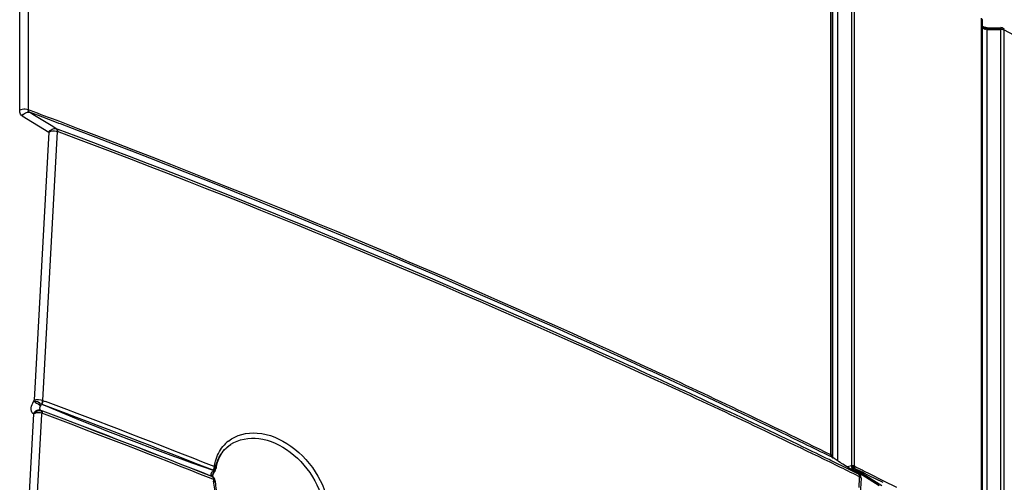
# Model space of a CAD drawing. Header units: millimetres. Extents: x 0 to 594, y 0 to 420.
# Tile 42 of 61: x 532.58 to 547.15, y 118.52 to 125.36. Entities that reach past the tile are written whole.
import ezdxf

# ---------------------------------------------------------------- set-up
doc = ezdxf.new("R2010")
doc.units = ezdxf.units.MM
doc.header["$LTSCALE"] = 32.67
doc.layers.get('0').update_dxf_attribs({"linetype": 'CONTINUOUS'})

msp = doc.modelspace()

# ---------------------------------------------------------------- linework, layer by layer
at = {"color": 9, "linetype": 'CONTINUOUS'}
for p, q in [((532.5762, 124.0223), (532.5762, 131.5711)), ((532.7013, 131.6108), (532.7013, 124.03)), ((544.5806, 118.923), (544.5806, 126.5039)), ((544.6017, 118.8981), (544.6017, 126.4789)), ((544.6093, 118.8832), (544.6093, 126.3759)), ((544.6756, 126.3406), (544.6759, 118.8368)), ((544.8824, 126.3431), (544.8824, 118.7623)), ((544.9237, 126.3348), (544.9237, 118.754)), ((546.8013, 125.3852), (546.8013, 117.8043)), ((546.8212, 125.3626), (546.8213, 125.3603)), ((546.8213, 117.7795), (546.8213, 125.3603)), ((546.8881, 125.2192), (547.0945, 125.2203)), ((546.8881, 125.2192), (546.8881, 117.7233)), ((546.8893, 125.2463), (546.8898, 125.2281)), ((547.0945, 117.6394), (547.0945, 125.2203)), ((547.0958, 125.2476), (547.0963, 125.2293)), ((547.1163, 125.2409), (547.1238, 125.2388)), ((547.1363, 125.2113), (547.1363, 117.6305)), ((532.7326, 124.0182), (532.7013, 124.03)), ((532.6121, 123.9417), (533.008, 123.7007)), ((533.008, 123.7007), (532.7918, 119.7325)), ((532.9202, 119.6657), (532.9039, 119.6718)), ((532.9039, 119.6718), (532.9222, 119.6641)), ((532.9166, 119.7281), (532.9404, 119.7191)), ((532.9505, 119.6543), (532.9202, 119.6657)), ((532.9222, 119.6641), (532.9528, 119.6512)), ((532.9404, 119.7191), (532.9603, 119.7117)), ((532.7807, 119.5279), (532.6503, 117.1348)), ((532.8878, 119.5804), (532.9182, 119.569)), ((532.9183, 119.5688), (532.8878, 119.5804)), ((535.6991, 119.0785), (535.6996, 119.0789)), ((544.6024, 118.8832), (544.6017, 118.8981)), ((544.6837, 118.7559), (544.5666, 118.813)), ((544.8824, 118.7623), (544.8231, 118.7439)), ((544.9463, 118.7428), (544.9237, 118.754)), ((545.0225, 118.705), (544.9463, 118.7428)), ((535.4313, 118.6039), (535.4313, 118.6037)), ((535.4511, 118.6726), (535.4506, 118.6575)), ((535.4613, 118.6891), (535.4641, 118.6785)), ((535.478, 118.7138), (535.478, 118.714)), ((544.9016, 118.7182), (545.2951, 118.4697)), ((544.9396, 118.7178), (545.3324, 118.4697)), ((545.0112, 118.6823), (544.9396, 118.7178)), ((545.0047, 118.5988), (544.9843, 118.6089)), ((545.0038, 118.5806), (545.0047, 118.5988)), ((545.0289, 118.6736), (545.0112, 118.6823)), ((545.0402, 118.6962), (545.0225, 118.705)), ((545.0448, 118.6657), (545.0289, 118.6736)), ((545.0562, 118.6883), (545.0402, 118.6962)), ((545.0643, 118.656), (545.0448, 118.6657)), ((545.0756, 118.6786), (545.0562, 118.6883)), ((545.1374, 118.6197), (545.0643, 118.656)), ((545.1487, 118.6423), (545.0756, 118.6786)), ((545.3537, 118.5119), (545.1374, 118.6197)), ((545.365, 118.5345), (545.1487, 118.6423)), ((535.4208, 118.5672), (535.4087, 118.572)), ((535.4427, 118.5585), (535.4208, 118.5672)), ((535.4688, 118.5345), (535.4688, 118.5347)), ((544.9962, 118.4393), (545.0038, 118.5806)), ((545.0259, 118.5755), (545.026, 118.5795)), ((545.5535, 118.44), (545.365, 118.5345))]:
    msp.add_line(p, q, dxfattribs=at)
at = {"color": 6, "linetype": 'CONTINUOUS'}
for p, q in [((546.8893, 125.2446), (547.0958, 125.2456)), ((547.0279, 125.2347), (546.8903, 125.234)), ((547.0968, 125.2351), (547.0279, 125.2347)), ((547.1238, 125.2388), (547.1454, 125.2276)), ((532.745, 123.9837), (532.7222, 123.9923)), ((532.8526, 123.9434), (532.745, 123.9837)), ((533.0735, 123.8601), (532.8526, 123.9434)), ((533.1575, 123.8284), (533.0735, 123.8601)), ((532.9169, 119.728), (533.1338, 123.7102)), ((533.1454, 123.74), (533.1226, 123.7486)), ((533.1805, 123.8197), (533.1575, 123.8284)), ((532.7679, 117.1272), (532.9056, 119.5227)), ((532.9056, 119.5227), (532.9065, 119.5374)), ((544.5966, 118.8869), (544.5724, 118.8987)), ((544.6207, 118.8717), (544.5966, 118.8869)), ((544.5788, 118.8397), (544.5523, 118.8526)), ((544.6099, 118.8246), (544.5788, 118.8397)), ((544.6661, 118.7971), (544.6099, 118.8246)), ((544.6277, 118.8672), (544.6207, 118.8717)), ((544.6701, 118.8405), (544.6277, 118.8672)), ((544.696, 118.7826), (544.6661, 118.7971)), ((544.6818, 118.8331), (544.6701, 118.8405)), ((544.694, 118.8254), (544.6818, 118.8331)), ((544.7151, 118.8121), (544.694, 118.8254)), ((544.7329, 118.7646), (544.696, 118.7826)), ((544.7246, 118.8061), (544.7151, 118.8121)), ((544.7384, 118.7973), (544.7246, 118.8061)), ((544.8888, 118.6883), (544.7329, 118.7646)), ((544.7576, 118.7853), (544.7384, 118.7973)), ((544.8641, 118.718), (544.7576, 118.7853)), ((535.428, 118.5992), (535.4319, 118.5956)), ((535.4506, 118.6575), (535.4636, 118.6778)), ((544.8828, 118.7062), (544.8641, 118.718)), ((544.9016, 118.7182), (544.8732, 118.7123)), ((544.8908, 118.7011), (544.8828, 118.7062)), ((544.9894, 118.6389), (544.8888, 118.6883)), ((544.9137, 118.6867), (544.8908, 118.7011)), ((544.9121, 118.7237), (544.896, 118.7228)), ((544.9894, 118.6389), (544.9137, 118.6867)), ((545.0258, 118.5755), (544.8132, 114.6004))]:
    msp.add_line(p, q, dxfattribs=at)
at = {"color": 7, "linetype": 'CONTINUOUS', "true_color": 0x606060}
for p, q in [((532.7773, 119.5301), (532.7807, 119.5279)), ((532.8878, 119.5804), (532.8955, 119.5755)), ((544.5803, 118.9162), (544.5806, 118.923)), ((544.5966, 118.8869), (544.5922, 118.8899))]:
    msp.add_line(p, q, dxfattribs=at)
at = {"color": 7, "linetype": 'CONTINUOUS'}
for p, q in [((544.5961, 118.8879), (544.5922, 118.8899)), ((544.6002, 118.8849), (544.5967, 118.8875)), ((535.428, 118.5992), (535.4208, 118.6028)), ((535.4332, 118.5958), (535.4367, 118.5937)), ((544.9956, 118.6335), (545.0007, 118.6309)), ((545.0012, 118.6305), (545.0055, 118.627))]:
    msp.add_line(p, q, dxfattribs=at)
at = {"color": 7, "linetype": 'CONTINUOUS', "true_color": 0x606060}
for points in [[(533.118, 123.7501), (533.1188, 123.7495), (533.1196, 123.7489), (533.1204, 123.7482), (533.1211, 123.7475), (533.1219, 123.7467), (533.1226, 123.7459), (533.1233, 123.7451), (533.124, 123.7442), (533.1247, 123.7433), (533.1253, 123.7423), (533.126, 123.7413), (533.1266, 123.7403), (533.1271, 123.7392), (533.1277, 123.7381), (533.1282, 123.7369), (533.1287, 123.7357), (533.1292, 123.7344), (533.1297, 123.7332), (533.1301, 123.7319), (533.1305, 123.7305), (533.1309, 123.7291), (533.1313, 123.7277), (533.1316, 123.7263), (533.1319, 123.7248), (533.1322, 123.7233), (533.1325, 123.7218), (533.1327, 123.7202), (533.1329, 123.7186), (533.1331, 123.717), (533.1332, 123.7154), (533.1334, 123.7137), (533.1335, 123.712), (533.1335, 123.7103)], [(532.9166, 119.7282), (532.9163, 119.7266), (532.9161, 119.725), (532.9158, 119.7234), (532.9155, 119.7217), (532.9151, 119.7201), (532.9148, 119.7184), (532.9144, 119.7167), (532.914, 119.7151), (532.9136, 119.7133), (532.9131, 119.7116), (532.9126, 119.7099), (532.9121, 119.7082), (532.9116, 119.7064), (532.911, 119.7047), (532.9105, 119.7029), (532.9099, 119.7011), (532.9093, 119.6994), (532.9086, 119.6976), (532.908, 119.6958), (532.9073, 119.6941), (532.9066, 119.6923), (532.9059, 119.6905), (532.9052, 119.6887), (532.9044, 119.687), (532.9036, 119.6852), (532.9028, 119.6834), (532.902, 119.6817), (532.9012, 119.6799), (532.9004, 119.6782), (532.8995, 119.6765), (532.8986, 119.6747)], [(532.7884, 119.5458), (532.7877, 119.5449), (532.7869, 119.544), (532.7862, 119.543), (532.7854, 119.5421), (532.7847, 119.5411), (532.784, 119.5402), (532.7833, 119.5392), (532.7826, 119.5382), (532.7819, 119.5372), (532.7812, 119.5362), (532.7805, 119.5352), (532.7799, 119.5342), (532.7792, 119.5332), (532.7786, 119.5322), (532.7779, 119.5311), (532.7773, 119.5301)], [(532.8087, 119.565), (532.8076, 119.5641), (532.8064, 119.5633), (532.8053, 119.5624), (532.8041, 119.5614), (532.803, 119.5605), (532.8019, 119.5595), (532.8008, 119.5586), (532.7997, 119.5576), (532.7986, 119.5566), (532.7976, 119.5556), (532.7965, 119.5546), (532.7954, 119.5535), (532.7944, 119.5525), (532.7934, 119.5514), (532.7924, 119.5503), (532.7914, 119.5492), (532.7904, 119.5481), (532.7894, 119.547), (532.7884, 119.5458)], [(532.8477, 119.5827), (532.8461, 119.5824), (532.8445, 119.582), (532.8429, 119.5816), (532.8413, 119.5812), (532.8397, 119.5807), (532.838, 119.5802), (532.8364, 119.5797), (532.8348, 119.5791), (532.8332, 119.5785), (532.8316, 119.5779), (532.8301, 119.5772), (532.8285, 119.5765), (532.8269, 119.5758), (532.8253, 119.5751), (532.8238, 119.5743), (532.8222, 119.5735), (532.8207, 119.5727), (532.8192, 119.5718), (532.8176, 119.5709), (532.8161, 119.57), (532.8146, 119.5691), (532.8131, 119.5681), (532.8117, 119.5671), (532.8102, 119.5661), (532.8087, 119.565)], [(532.8878, 119.5804), (532.8864, 119.5809), (532.8848, 119.5813), (532.8833, 119.5818), (532.8818, 119.5822), (532.8803, 119.5826), (532.8787, 119.5829), (532.8771, 119.5832), (532.8756, 119.5835), (532.874, 119.5837), (532.8724, 119.5839), (532.8708, 119.5841), (532.8692, 119.5842), (532.8676, 119.5843), (532.8659, 119.5843), (532.8643, 119.5844), (532.8627, 119.5844), (532.861, 119.5843), (532.8594, 119.5842), (532.8577, 119.5841), (532.8561, 119.584), (532.8544, 119.5838), (532.8527, 119.5836), (532.8511, 119.5833), (532.8494, 119.583), (532.8477, 119.5827)], [(532.891, 119.5769), (532.8917, 119.5765), (532.8923, 119.576), (532.8929, 119.5754), (532.8936, 119.5749), (532.8942, 119.5743), (532.8948, 119.5737), (532.8953, 119.573), (532.8959, 119.5723), (532.8965, 119.5716), (532.897, 119.5709), (532.8975, 119.5702), (532.898, 119.5694), (532.8985, 119.5686), (532.899, 119.5677), (532.8995, 119.5669), (532.9, 119.566), (532.9004, 119.5651), (532.9008, 119.5641), (532.9012, 119.5632), (532.9016, 119.5622), (532.902, 119.5612), (532.9024, 119.5602), (532.9027, 119.5591), (532.9031, 119.558), (532.9034, 119.5569), (532.9037, 119.5558), (532.904, 119.5547)], [(532.904, 119.5547), (532.9042, 119.5538), (532.9043, 119.553), (532.9045, 119.5522), (532.9047, 119.5513), (532.9048, 119.5505), (532.905, 119.5496), (532.9051, 119.5487), (532.9053, 119.5478), (532.9054, 119.5469), (532.9055, 119.546), (532.9056, 119.5451), (532.9057, 119.5442), (532.9058, 119.5432), (532.9059, 119.5423), (532.906, 119.5413), (532.906, 119.5404), (532.9061, 119.5394), (532.9061, 119.5384), (532.9062, 119.5375)], [(544.5803, 118.9162), (544.581, 118.9158), (544.5817, 118.9154), (544.5823, 118.915), (544.583, 118.9146), (544.5836, 118.9141), (544.5842, 118.9137), (544.5848, 118.9133), (544.5854, 118.9128), (544.586, 118.9124), (544.5866, 118.9119), (544.5872, 118.9115), (544.5877, 118.911), (544.5883, 118.9105), (544.5889, 118.91), (544.5894, 118.9096), (544.5899, 118.9091), (544.5904, 118.9086), (544.5909, 118.9081), (544.5914, 118.9076)], [(544.5806, 118.923), (544.5813, 118.9227), (544.582, 118.9223), (544.5826, 118.922), (544.5832, 118.9217), (544.5838, 118.9213), (544.5845, 118.921), (544.5851, 118.9206), (544.5857, 118.9202), (544.5863, 118.9199), (544.5868, 118.9195), (544.5874, 118.9191), (544.588, 118.9187), (544.5885, 118.9183), (544.589, 118.918), (544.5896, 118.9176), (544.5901, 118.9172), (544.5906, 118.9167), (544.5911, 118.9163), (544.5916, 118.9159)], [(544.5914, 118.9076), (544.5919, 118.9071), (544.5924, 118.9066), (544.5929, 118.906), (544.5933, 118.9055), (544.5937, 118.905), (544.5942, 118.9045), (544.5946, 118.9039), (544.595, 118.9034), (544.5954, 118.9028), (544.5958, 118.9023), (544.5962, 118.9017), (544.5965, 118.9012), (544.5969, 118.9006), (544.5972, 118.9001), (544.5975, 118.8995), (544.5979, 118.8989), (544.5982, 118.8984), (544.5984, 118.8978), (544.5987, 118.8972)], [(544.5916, 118.9159), (544.5921, 118.9155), (544.5925, 118.9151), (544.593, 118.9147), (544.5934, 118.9142), (544.5939, 118.9138), (544.5943, 118.9134), (544.5947, 118.9129), (544.5951, 118.9125), (544.5955, 118.912), (544.5959, 118.9116), (544.5963, 118.9111), (544.5966, 118.9107), (544.597, 118.9102), (544.5973, 118.9097), (544.5976, 118.9093), (544.5979, 118.9088), (544.5982, 118.9083), (544.5985, 118.9079), (544.5988, 118.9074)], [(544.5922, 118.8899), (544.5928, 118.8897), (544.5934, 118.8894), (544.5939, 118.8891), (544.5945, 118.8888), (544.595, 118.8885), (544.5956, 118.8882), (544.5961, 118.8879), (544.5967, 118.8875), (544.5972, 118.8872), (544.5977, 118.8868), (544.5982, 118.8865), (544.5987, 118.8861), (544.5992, 118.8857), (544.5997, 118.8854), (544.6002, 118.885), (544.6006, 118.8846), (544.6011, 118.8841), (544.6016, 118.8837)], [(544.5966, 118.8869), (544.5972, 118.8866), (544.5978, 118.8862), (544.5984, 118.8859), (544.599, 118.8856), (544.5996, 118.8852), (544.6002, 118.8848), (544.6008, 118.8845), (544.6014, 118.8841), (544.602, 118.8837), (544.6026, 118.8833), (544.6031, 118.8829), (544.6037, 118.8824), (544.6042, 118.882), (544.6048, 118.8816), (544.6053, 118.8811), (544.6058, 118.8806), (544.6063, 118.8802), (544.6069, 118.8797), (544.6074, 118.8792)], [(544.5987, 118.8972), (544.599, 118.8966), (544.5992, 118.8961), (544.5995, 118.8955), (544.5997, 118.8949), (544.5999, 118.8943), (544.6001, 118.8937), (544.6003, 118.8931), (544.6005, 118.8925), (544.6007, 118.8919), (544.6008, 118.8913), (544.601, 118.8907), (544.6011, 118.8901), (544.6012, 118.8895), (544.6013, 118.8889), (544.6014, 118.8883), (544.6015, 118.8877), (544.6016, 118.8871), (544.6016, 118.8865), (544.6017, 118.8859)], [(544.5988, 118.9074), (544.5991, 118.9069), (544.5993, 118.9064), (544.5996, 118.906), (544.5998, 118.9055), (544.6, 118.905), (544.6002, 118.9045), (544.6004, 118.904), (544.6006, 118.9035), (544.6007, 118.903), (544.6009, 118.9025), (544.601, 118.902), (544.6012, 118.9015), (544.6013, 118.901), (544.6014, 118.9006), (544.6015, 118.9001), (544.6016, 118.8996), (544.6016, 118.8991), (544.6017, 118.8986), (544.6017, 118.8981)], [(544.8972, 118.7615), (544.8964, 118.7616), (544.8956, 118.7617), (544.8948, 118.7618), (544.894, 118.7619), (544.8931, 118.762), (544.8923, 118.762), (544.8915, 118.7621), (544.8907, 118.7621), (544.8898, 118.7622), (544.889, 118.7622), (544.8882, 118.7622), (544.8873, 118.7623), (544.8865, 118.7623), (544.8857, 118.7623), (544.8849, 118.7623), (544.884, 118.7623), (544.8832, 118.7623), (544.8824, 118.7623)], [(544.8985, 118.7504), (544.8977, 118.7504), (544.8969, 118.7503), (544.8961, 118.7503), (544.8952, 118.7503), (544.8944, 118.7502), (544.8936, 118.7502), (544.8928, 118.7501), (544.892, 118.7501), (544.8912, 118.75), (544.8903, 118.7499), (544.8895, 118.7498), (544.8887, 118.7498), (544.8879, 118.7497), (544.887, 118.7496), (544.8862, 118.7494), (544.8854, 118.7493), (544.8846, 118.7492), (544.8837, 118.7491)], [(544.9113, 118.7587), (544.9105, 118.7589), (544.9098, 118.7591), (544.909, 118.7593), (544.9083, 118.7595), (544.9075, 118.7597), (544.9067, 118.7599), (544.906, 118.76), (544.9052, 118.7602), (544.9044, 118.7604), (544.9036, 118.7605), (544.9028, 118.7607), (544.902, 118.7608), (544.9012, 118.7609), (544.9004, 118.7611), (544.8996, 118.7612), (544.8988, 118.7613), (544.898, 118.7614), (544.8972, 118.7615)], [(544.9124, 118.7494), (544.9117, 118.7495), (544.911, 118.7496), (544.9102, 118.7497), (544.9095, 118.7498), (544.9087, 118.7499), (544.9079, 118.75), (544.9072, 118.7501), (544.9064, 118.7501), (544.9056, 118.7502), (544.9048, 118.7502), (544.9041, 118.7503), (544.9033, 118.7503), (544.9025, 118.7503), (544.9017, 118.7504), (544.9009, 118.7504), (544.9001, 118.7504), (544.8993, 118.7504), (544.8985, 118.7504)], [(544.9237, 118.754), (544.923, 118.7543), (544.9224, 118.7546), (544.9217, 118.7549), (544.9211, 118.7552), (544.9204, 118.7555), (544.9198, 118.7557), (544.9191, 118.756), (544.9184, 118.7563), (544.9177, 118.7566), (544.917, 118.7568), (544.9163, 118.7571), (544.9156, 118.7573), (544.9149, 118.7576), (544.9142, 118.7578), (544.9135, 118.758), (544.9127, 118.7583), (544.912, 118.7585), (544.9113, 118.7587)], [(544.9248, 118.7463), (544.9242, 118.7465), (544.9235, 118.7467), (544.9229, 118.7469), (544.9222, 118.7471), (544.9216, 118.7473), (544.9209, 118.7475), (544.9202, 118.7477), (544.9196, 118.7479), (544.9189, 118.7481), (544.9182, 118.7483), (544.9175, 118.7484), (544.9168, 118.7486), (544.9161, 118.7488), (544.9154, 118.7489), (544.9146, 118.749), (544.9139, 118.7492), (544.9132, 118.7493), (544.9124, 118.7494)], [(535.4208, 118.6028), (535.4215, 118.6025), (535.4221, 118.6023), (535.4227, 118.602), (535.4234, 118.6017), (535.424, 118.6014), (535.4246, 118.6011), (535.4252, 118.6008), (535.4258, 118.6005), (535.4264, 118.6002), (535.427, 118.5998), (535.4276, 118.5995), (535.4282, 118.5991), (535.4288, 118.5987), (535.4293, 118.5983), (535.4299, 118.5979), (535.4305, 118.5975), (535.431, 118.5971), (535.4316, 118.5967), (535.4321, 118.5962)], [(535.4288, 118.5978), (535.4297, 118.5974), (535.4306, 118.5971), (535.4315, 118.5967), (535.4323, 118.5962), (535.4332, 118.5958), (535.434, 118.5954), (535.4349, 118.5949), (535.4357, 118.5944), (535.4365, 118.5939), (535.4373, 118.5933), (535.4381, 118.5928), (535.4388, 118.5922), (535.4396, 118.5916), (535.4403, 118.591), (535.441, 118.5904), (535.4417, 118.5897), (535.4424, 118.5891), (535.4431, 118.5884), (535.4438, 118.5877), (535.4444, 118.5869), (535.4451, 118.5862), (535.4457, 118.5854), (535.4463, 118.5847), (535.4469, 118.5839), (535.4474, 118.5831), (535.448, 118.5822), (535.4485, 118.5814)], [(544.9894, 118.6389), (544.9901, 118.6386), (544.9908, 118.6382), (544.9915, 118.6378), (544.9921, 118.6375), (544.9928, 118.6371), (544.9934, 118.6367), (544.9941, 118.6363), (544.9947, 118.6358), (544.9953, 118.6354), (544.996, 118.6349), (544.9966, 118.6345), (544.9972, 118.634), (544.9978, 118.6335), (544.9983, 118.633), (544.9989, 118.6325), (544.9995, 118.632), (545, 118.6314), (545.0006, 118.6309), (545.0011, 118.6303), (545.0016, 118.6298), (545.0022, 118.6292)], [(544.9956, 118.6335), (544.9962, 118.6332), (544.9968, 118.633), (544.9974, 118.6327), (544.9979, 118.6324), (544.9985, 118.6321), (544.9991, 118.6318), (544.9996, 118.6315), (545.0001, 118.6312), (545.0007, 118.6309), (545.0012, 118.6305), (545.0017, 118.6302), (545.0022, 118.6298), (545.0027, 118.6294), (545.0032, 118.629), (545.0037, 118.6286), (545.0042, 118.6282), (545.0046, 118.6278), (545.0051, 118.6274), (545.0055, 118.627)], [(545.0055, 118.627), (545.0059, 118.6265), (545.0063, 118.6261), (545.0067, 118.6257), (545.0071, 118.6252), (545.0075, 118.6248), (545.0079, 118.6243), (545.0082, 118.6238), (545.0086, 118.6233), (545.0089, 118.6228), (545.0093, 118.6223), (545.0096, 118.6218), (545.0099, 118.6213), (545.0102, 118.6208), (545.0105, 118.6202), (545.0108, 118.6197), (545.0111, 118.6191), (545.0113, 118.6186), (545.0116, 118.618), (545.0118, 118.6175)]]:
    msp.add_lwpolyline(points, dxfattribs=at)
at = {"color": 7, "linetype": 'CONTINUOUS'}
msp.add_lwpolyline([(532.904, 119.5631), (532.9017, 119.5683), (532.8989, 119.5724), (532.8955, 119.5755)], dxfattribs=at)
at = {"color": 9, "linetype": 'CONTINUOUS'}
for centre, radius, start, end in [((482.7196, -9.4151), 142.4983, 69.266143, 69.453142), ((483.4047, -12.3426), 140.9893, 68.343027, 69.426069), ((549.9303, 160.015), 43.7889, 247.18787, 250.67114), ((483.4069, -12.3173), 141.022, 68.342213, 69.427775), ((532.9044, 119.6088), 0.033, 179.9477, 199.8756), ((483.3799, -12.558), 141.0747, 68.358159, 69.447586), ((483.3946, -12.4312), 140.9845, 68.344782, 69.435033), ((461.3227, -69.6223), 202.285, 68.512043, 69.271849), ((535.9908, 118.7173), 0.5248, 128.51873, 141.32739), ((491.031, 8.7316), 122.409, 63.847471, 64.004084), ((536.5533, 118.3818), 1.1438, 164.67791, 165.80127), ((536.5002, 118.6277), 1.0598, 183.7462, 185.14201)]:
    msp.add_arc(centre, radius, start, end, dxfattribs=at)
at = {"color": 7, "linetype": 'CONTINUOUS', "true_color": 0x606060}
for centre, radius, start, end in [((533.0172, 119.8825), 0.2393, 240.28194, 241.72825), ((532.8725, 119.511), 0.0685, 70.35284, 74.30397), ((543.2337, 118.8976), 1.368, 359.50816, 0.01808), ((544.9463, 118.7623), 0.0639, 180.02801, 191.95439), ((537.7554, 122.3051), 4.3769, 237.76533, 237.88899)]:
    msp.add_arc(centre, radius, start, end, dxfattribs=at)
at = {"color": 6, "linetype": 'CONTINUOUS'}
for centre, radius, start, end in [((490.6341, 7.9848), 123.2836, 64.065019, 64.263844), ((490.8565, 9.4061), 121.9591, 63.867913, 64.069706), ((536.142, 118.6023), 0.6733, 163.77435, 170.46579), ((536.3854, 118.5861), 0.918, 183.11002, 183.88593), ((536.4497, 118.5917), 0.9825, 183.95387, 191.05529)]:
    msp.add_arc(centre, radius, start, end, dxfattribs=at)
at = {"color": 9, "linetype": 'CONTINUOUS'}
for points, knots in [([(546.8213, 125.3603), (546.8212, 125.3619), (546.8206, 125.3651), (546.8193, 125.3681), (546.8185, 125.3695)], [0, 0, 0, 0, 0.4845341, 1, 1, 1, 1]), ([(546.8579, 125.2238), (546.8607, 125.2238), (546.8668, 125.2246), (546.8726, 125.2266), (546.8755, 125.2279)], [0, 0, 0, 0, 0.4619737, 1, 1, 1, 1]), ([(546.8881, 125.2192), (546.8882, 125.2264), (546.8875, 125.2284), (546.8892, 125.2481), (546.8893, 125.2463)], [0, 0, 0, 0, 0.7967017, 1, 1, 1, 1]), ([(547.0945, 125.2203), (547.0946, 125.2253), (547.0948, 125.234), (547.095, 125.2427), (547.0953, 125.2465)], [0, 0, 0, 0, 0.5747427, 1, 1, 1, 1]), ([(547.1096, 125.2193), (547.1071, 125.2196), (547.1021, 125.2202), (547.097, 125.2203), (547.0945, 125.2203)], [0, 0, 0, 0, 0.5015818, 1, 1, 1, 1]), ([(547.1363, 125.2113), (547.1323, 125.2134), (547.1235, 125.2167), (547.1144, 125.2186), (547.1096, 125.2193)], [0, 0, 0, 0, 0.4764403, 1, 1, 1, 1]), ([(547.1241, 125.2395), (547.1267, 125.2386), (547.1321, 125.2357), (547.1339, 125.2295), (547.1339, 125.2265)], [0, 0, 0, 0, 0.4706992, 1, 1, 1, 1]), ([(547.1339, 125.2265), (547.1339, 125.2244), (547.1331, 125.2197), (547.1315, 125.2153), (547.1304, 125.2128)], [0, 0, 0, 0, 0.4340308, 1, 1, 1, 1]), ([(556.855, 119.4954), (556.0899, 120.0035), (552.9287, 122.0386), (549.6557, 123.8986), (547.1363, 125.2113)], [0, 0, 0, 0, 0.2443022, 1, 1, 1, 1]), ([(532.6121, 123.9417), (532.5941, 123.9529), (532.5781, 123.9837), (532.5762, 124.0135), (532.5762, 124.0223)], [0, 0, 0, 0, 0.7051748, 1, 1, 1, 1]), ([(532.7222, 123.9923), (532.7136, 123.997), (532.6994, 124.0095), (532.7055, 124.0242), (532.7077, 124.0283)], [0, 0, 0, 0, 0.6774423, 1, 1, 1, 1]), ([(544.5806, 118.923), (543.6687, 119.3706), (539.9249, 121.1504), (536.0944, 122.7464), (533.1679, 123.8543)], [0, 0, 0, 0, 0.2450857, 1, 1, 1, 1]), ([(533.1165, 123.7153), (533.1195, 123.7147), (533.1253, 123.7132), (533.1311, 123.7113), (533.1338, 123.7102)], [0, 0, 0, 0, 0.5091468, 1, 1, 1, 1]), ([(544.5666, 118.813), (543.6524, 119.2576), (539.9009, 121.0249), (536.0642, 122.61), (533.1338, 123.7102)], [0, 0, 0, 0, 0.2451495, 1, 1, 1, 1]), ([(532.7807, 119.5279), (532.7737, 119.5329), (532.7431, 119.5617), (532.7433, 119.6111), (532.7513, 119.6426)], [0, 0, 0, 0, 0.2087312, 1, 1, 1, 1]), ([(532.783, 119.718), (532.79, 119.7132), (532.8254, 119.6899), (532.8616, 119.6677), (532.8909, 119.6505)], [0, 0, 0, 0, 0.1991424, 1, 1, 1, 1]), ([(532.8714, 119.6088), (532.8714, 119.6135), (532.8734, 119.6234), (532.8777, 119.6323), (532.8804, 119.6368)], [0, 0, 0, 0, 0.4726521, 1, 1, 1, 1]), ([(532.8804, 119.6368), (532.8819, 119.6393), (532.8851, 119.644), (532.8889, 119.6484), (532.8909, 119.6505)], [0, 0, 0, 0, 0.5014208, 1, 1, 1, 1]), ([(532.8878, 119.5804), (532.8845, 119.5822), (532.8785, 119.5872), (532.8747, 119.594), (532.8734, 119.5976)], [0, 0, 0, 0, 0.4951202, 1, 1, 1, 1]), ([(535.664, 119.1279), (535.7794, 119.2196), (536.1317, 119.2994), (536.6297, 119.0699), (537.0204, 118.6372), (537.1493, 118.249), (537.1611, 118.0574)], [0, 0, 0, 0, 0.2054463, 0.4528131, 0.732433, 1, 1, 1, 1]), ([(535.6997, 119.0789), (535.8166, 119.1568), (536.1528, 119.2095), (536.6161, 118.9797), (536.9681, 118.5694), (537.0908, 118.1958), (537.0702, 118.0188)], [0, 0, 0, 0, 0.208303, 0.4580947, 0.7358747, 1, 1, 1, 1]), ([(535.4528, 118.7492), (535.4578, 118.777), (535.4826, 118.8822), (535.5312, 118.9829), (535.5811, 119.0452)], [0, 0, 0, 0, 0.2617963, 1, 1, 1, 1]), ([(535.501, 118.8299), (535.5121, 118.8556), (535.5579, 118.9521), (535.6336, 119.0348), (535.6992, 119.0786)], [0, 0, 0, 0, 0.2615668, 1, 1, 1, 1]), ([(544.5806, 118.923), (544.5798, 118.917), (544.5763, 118.9038), (544.5887, 118.8947), (544.5946, 118.8936)], [0, 0, 0, 0, 0.4983439, 1, 1, 1, 1]), ([(535.4741, 118.7308), (535.4719, 118.7346), (535.4653, 118.7417), (535.4573, 118.7468), (535.4528, 118.7492)], [0, 0, 0, 0, 0.4660576, 1, 1, 1, 1]), ([(544.8837, 118.7491), (544.8844, 118.7441), (544.8864, 118.7351), (544.8912, 118.727), (544.8942, 118.7244)], [0, 0, 0, 0, 0.5577613, 1, 1, 1, 1]), ([(544.9237, 118.754), (544.9247, 118.7467), (544.9212, 118.7343), (544.9364, 118.7267), (544.939, 118.7293)], [0, 0, 0, 0, 0.6652829, 1, 1, 1, 1]), ([(535.4053, 118.6323), (535.4052, 118.6283), (535.4063, 118.6204), (535.41, 118.6134), (535.4123, 118.6104)], [0, 0, 0, 0, 0.5138635, 1, 1, 1, 1]), ([(535.4076, 118.6456), (535.407, 118.6433), (535.4058, 118.639), (535.4053, 118.6345), (535.4053, 118.6323)], [0, 0, 0, 0, 0.5166042, 1, 1, 1, 1]), ([(535.4053, 118.6323), (535.4096, 118.6306), (535.4177, 118.6263), (535.4252, 118.6209), (535.4284, 118.6177)], [0, 0, 0, 0, 0.5056357, 1, 1, 1, 1]), ([(535.4231, 118.6732), (535.4196, 118.6691), (535.4136, 118.6603), (535.4092, 118.6505), (535.4076, 118.6456)], [0, 0, 0, 0, 0.5074728, 1, 1, 1, 1]), ([(535.4123, 118.6104), (535.4135, 118.6088), (535.4161, 118.606), (535.4192, 118.6037), (535.4208, 118.6028)], [0, 0, 0, 0, 0.5047604, 1, 1, 1, 1]), ([(535.4284, 118.6177), (535.4306, 118.6155), (535.4343, 118.6115), (535.4355, 118.6056), (535.4347, 118.6034)], [0, 0, 0, 0, 0.5725421, 1, 1, 1, 1]), ([(535.4288, 118.5978), (535.432, 118.5956), (535.4391, 118.5898), (535.4414, 118.5805), (535.4413, 118.5756)], [0, 0, 0, 0, 0.4450848, 1, 1, 1, 1]), ([(535.4293, 118.6352), (535.4314, 118.6383), (535.4361, 118.6444), (535.442, 118.6495), (535.4453, 118.6518)], [0, 0, 0, 0, 0.4865033, 1, 1, 1, 1]), ([(535.4433, 118.6612), (535.4408, 118.664), (535.4359, 118.6714), (535.4319, 118.6792), (535.4298, 118.6837)], [0, 0, 0, 0, 0.4323989, 1, 1, 1, 1]), ([(535.4446, 118.7128), (535.4434, 118.7105), (535.4409, 118.7062), (535.4376, 118.7023), (535.4358, 118.7004)], [0, 0, 0, 0, 0.4920939, 1, 1, 1, 1]), ([(535.4562, 118.6822), (535.4538, 118.6837), (535.4485, 118.6875), (535.4435, 118.6918), (535.4407, 118.6943)], [0, 0, 0, 0, 0.4246721, 1, 1, 1, 1]), ([(535.45, 118.6586), (535.4494, 118.6578), (535.4461, 118.6572), (535.4444, 118.6598), (535.4433, 118.6612)], [0, 0, 0, 0, 0.3373233, 1, 1, 1, 1]), ([(535.4677, 118.6807), (535.4677, 118.6796), (535.4625, 118.6765), (535.4589, 118.6805), (535.4562, 118.6822)], [0, 0, 0, 0, 0.2636707, 1, 1, 1, 1]), ([(535.4632, 118.6953), (535.4668, 118.6973), (535.4732, 118.7026), (535.4767, 118.7102), (535.4773, 118.7139)], [0, 0, 0, 0, 0.525089, 1, 1, 1, 1]), ([(535.4774, 118.7142), (535.4778, 118.7169), (535.4778, 118.7228), (535.4756, 118.7282), (535.4741, 118.7308)], [0, 0, 0, 0, 0.4840827, 1, 1, 1, 1]), ([(545.0006, 118.6246), (544.9994, 118.6275), (544.9964, 118.633), (544.9919, 118.6374), (544.9894, 118.6389)], [0, 0, 0, 0, 0.5268249, 1, 1, 1, 1]), ([(545.006, 118.6013), (545.0056, 118.6055), (545.0044, 118.6134), (545.0021, 118.6211), (545.0006, 118.6246)], [0, 0, 0, 0, 0.5293386, 1, 1, 1, 1]), ([(535.4413, 118.5756), (535.4413, 118.5731), (535.4406, 118.5677), (535.439, 118.5625), (535.438, 118.5597)], [0, 0, 0, 0, 0.4483029, 1, 1, 1, 1]), ([(535.4549, 118.5527), (535.4531, 118.5539), (535.4492, 118.5562), (535.4449, 118.5578), (535.4427, 118.5585)], [0, 0, 0, 0, 0.4872196, 1, 1, 1, 1]), ([(536.663, 117.3783), (536.3827, 117.3438), (535.7721, 117.6471), (535.473, 118.2186), (535.4447, 118.5328)], [0, 0, 0, 0, 0.4724072, 1, 1, 1, 1]), ([(535.4517, 118.5213), (535.4556, 118.524), (535.4629, 118.5251), (535.4688, 118.532), (535.4684, 118.5346)], [0, 0, 0, 0, 0.6424745, 1, 1, 1, 1]), ([(535.4635, 118.5448), (535.4623, 118.5462), (535.4596, 118.5491), (535.4566, 118.5515), (535.4549, 118.5527)], [0, 0, 0, 0, 0.4793484, 1, 1, 1, 1]), ([(535.4684, 118.5349), (535.4682, 118.5365), (535.4668, 118.5401), (535.4647, 118.5432), (535.4635, 118.5448)], [0, 0, 0, 0, 0.4469787, 1, 1, 1, 1])]:
    msp.add_open_spline(points, degree=3, knots=knots, dxfattribs=at)
for points in [[(546.8266, 125.2528), (546.8273, 125.2386), (546.8437, 125.2239), (546.8579, 125.2238)], [(546.8301, 125.2428), (546.8495, 125.2368), (546.87, 125.2343), (546.8903, 125.234)], [(532.6143, 124.0361), (532.601, 124.0335), (532.5879, 124.0291), (532.5762, 124.0223)], [(532.612, 123.9417), (532.6325, 123.9765), (532.6841, 124.0057), (532.7222, 123.9923)], [(532.7013, 124.03), (532.6741, 124.0401), (532.6428, 124.0418), (532.6143, 124.0361)], [(533.008, 123.7007), (533.0302, 123.7342), (533.0793, 123.761), (533.118, 123.7501)], [(533.008, 123.7007), (533.0391, 123.7197), (533.0809, 123.7233), (533.1165, 123.7153)], [(532.7513, 119.6426), (532.7594, 119.6744), (532.775, 119.7042), (532.7918, 119.7325)], [(532.7918, 119.7325), (532.8305, 119.748), (532.8783, 119.7439), (532.9169, 119.728)], [(532.8193, 119.5426), (532.8058, 119.5397), (532.7925, 119.5351), (532.7807, 119.5279)], [(532.9065, 119.5374), (532.8792, 119.5475), (532.8478, 119.5488), (532.8193, 119.5426)], [(535.4528, 118.7492), (535.4519, 118.7368), (535.4502, 118.7239), (535.4446, 118.7128)], [(535.4501, 118.6841), (535.4637, 118.7338), (535.4806, 118.7827), (535.501, 118.8299)]]:
    msp.add_open_spline(points, degree=3, dxfattribs=at)
at = {"color": 6, "linetype": 'CONTINUOUS'}
for points, knots in [([(546.8896, 125.2446), (546.883, 125.2445), (546.8618, 125.2453), (546.8409, 125.2527), (546.8285, 125.2605)], [0, 0, 0, 0, 0.3107827, 1, 1, 1, 1]), ([(547.1238, 125.2388), (547.1195, 125.241), (547.1103, 125.2443), (547.1006, 125.2455), (547.0958, 125.2455)], [0, 0, 0, 0, 0.4990995, 1, 1, 1, 1]), ([(533.1336, 123.7104), (533.1345, 123.7181), (533.1402, 123.7312), (533.1252, 123.7413), (533.1215, 123.739)], [0, 0, 0, 0, 0.6414763, 1, 1, 1, 1]), ([(544.1672, 119.039), (543.2843, 119.4646), (539.6651, 121.1565), (535.9676, 122.6798), (533.1454, 123.74)], [0, 0, 0, 0, 0.2453457, 1, 1, 1, 1]), ([(544.1865, 119.0872), (543.3054, 119.5156), (539.6924, 121.219), (535.9998, 122.7524), (533.1805, 123.8197)], [0, 0, 0, 0, 0.2452883, 1, 1, 1, 1]), ([(532.783, 119.718), (532.7917, 119.7215), (532.8375, 119.7208), (532.8857, 119.6853), (532.8909, 119.6505)], [0, 0, 0, 0, 0.2103485, 1, 1, 1, 1]), ([(532.9039, 119.6718), (532.9053, 119.6749), (532.9082, 119.6813), (532.9108, 119.6877), (532.912, 119.6909)], [0, 0, 0, 0, 0.4947329, 1, 1, 1, 1]), ([(532.912, 119.6909), (532.914, 119.6963), (532.9173, 119.7065), (532.9146, 119.7179), (532.9114, 119.7217)], [0, 0, 0, 0, 0.534327, 1, 1, 1, 1]), ([(535.4315, 118.604), (535.4317, 118.6066), (535.4327, 118.6124), (535.4341, 118.618), (535.435, 118.6211)], [0, 0, 0, 0, 0.4470927, 1, 1, 1, 1]), ([(535.4565, 118.5741), (535.4539, 118.578), (535.4479, 118.5852), (535.4406, 118.5912), (535.4367, 118.5937)], [0, 0, 0, 0, 0.499244, 1, 1, 1, 1]), ([(544.9086, 118.7268), (544.9062, 118.7267), (544.9013, 118.7262), (544.8966, 118.7251), (544.8942, 118.7244)], [0, 0, 0, 0, 0.5000366, 1, 1, 1, 1]), ([(544.9355, 118.7213), (544.9315, 118.7234), (544.9226, 118.7263), (544.9133, 118.727), (544.9086, 118.7268)], [0, 0, 0, 0, 0.4879325, 1, 1, 1, 1]), ([(544.9365, 118.7204), (544.933, 118.7221), (544.9247, 118.7239), (544.9165, 118.7238), (544.9121, 118.7237)], [0, 0, 0, 0, 0.4711895, 1, 1, 1, 1]), ([(545.0047, 118.5988), (545.0086, 118.5971), (545.0154, 118.5931), (545.021, 118.5872), (545.0229, 118.5841)], [0, 0, 0, 0, 0.5341171, 1, 1, 1, 1]), ([(545.0203, 118.6111), (545.0188, 118.6148), (545.0154, 118.6216), (545.0099, 118.6271), (545.0069, 118.629)], [0, 0, 0, 0, 0.520333, 1, 1, 1, 1]), ([(545.026, 118.5794), (545.0259, 118.5848), (545.025, 118.5955), (545.0223, 118.6061), (545.0203, 118.6111)], [0, 0, 0, 0, 0.4962569, 1, 1, 1, 1]), ([(545.0229, 118.5841), (545.0237, 118.5828), (545.0251, 118.58), (545.0257, 118.577), (545.0259, 118.5755)], [0, 0, 0, 0, 0.5156252, 1, 1, 1, 1])]:
    msp.add_open_spline(points, degree=3, knots=knots, dxfattribs=at)
for points in [[(533.118, 123.7501), (532.9869, 123.8322), (532.8543, 123.9119), (532.7222, 123.9923)], [(535.5884, 118.9753), (535.6194, 119.0152), (535.6572, 119.0505), (535.6992, 119.0786)], [(535.4955, 118.7904), (535.5149, 118.8566), (535.546, 118.9209), (535.5884, 118.9753)], [(535.435, 118.6211), (535.4386, 118.6338), (535.4437, 118.6463), (535.4506, 118.6575)], [(535.4654, 118.6774), (535.4731, 118.6874), (535.4789, 118.702), (535.4749, 118.714)], [(535.4688, 118.5345), (535.4684, 118.5483), (535.4642, 118.5626), (535.4565, 118.5741)]]:
    msp.add_open_spline(points, degree=3, dxfattribs=at)
at = {"color": 7, "linetype": 'CONTINUOUS', "true_color": 0x606060}
for points, knots in [([(533.1226, 123.7486), (533.1239, 123.7476), (533.1265, 123.7453), (533.1297, 123.7405), (533.1321, 123.7344), (533.1337, 123.7273), (533.135, 123.7189), (533.1339, 123.7134), (533.1338, 123.7102)], [0, 0, 0, 0, 0.1665474, 0.3330922, 0.4996326, 0.6661693, 0.8327035, 1, 1, 1, 1]), ([(532.7807, 119.5279), (532.7839, 119.5326), (532.7908, 119.5417), (532.8017, 119.5523), (532.8092, 119.5582), (532.8123, 119.5604)], [0, 0, 0, 0, 0.3724296, 0.7448592, 1, 1, 1, 1]), ([(532.8123, 119.5604), (532.8138, 119.5614), (532.8199, 119.5655), (532.8312, 119.5715), (532.8431, 119.5758), (532.85, 119.5774), (532.8517, 119.5778)], [0, 0, 0, 0, 0.1182464, 0.4937167, 0.8691869, 1, 1, 1, 1]), ([(532.8517, 119.5778), (532.8551, 119.5785), (532.8635, 119.5798), (532.8768, 119.5799), (532.8864, 119.5782), (532.891, 119.5769)], [0, 0, 0, 0, 0.245739, 0.6228695, 1, 1, 1, 1]), ([(532.8955, 119.5755), (532.8968, 119.5745), (532.8994, 119.5722), (532.9021, 119.5678), (532.9035, 119.5645), (532.904, 119.5631)], [0, 0, 0, 0, 0.3728476, 0.7456886, 1, 1, 1, 1]), ([(532.904, 119.5631), (532.9042, 119.5625), (532.9052, 119.5597), (532.9063, 119.5542), (532.9076, 119.546), (532.9065, 119.5405), (532.9065, 119.5374)], [0, 0, 0, 0, 0.095685, 0.3966779, 0.697666, 1, 1, 1, 1])]:
    msp.add_open_spline(points, degree=3, knots=knots, dxfattribs=at)
for points in [[(532.9169, 119.728), (532.9167, 119.7246), (532.9173, 119.717), (532.9149, 119.706), (532.9122, 119.6945), (532.9085, 119.683), (532.9055, 119.6755), (532.9039, 119.6718)], [(544.9237, 118.754), (544.9237, 118.7527), (544.9239, 118.7501), (544.9244, 118.7476), (544.9248, 118.7463)], [(544.9956, 118.6335), (544.9947, 118.6345), (544.9928, 118.6365), (544.9906, 118.6382), (544.9894, 118.6389)]]:
    msp.add_open_spline(points, degree=3, dxfattribs=at)
at = {"color": 7, "linetype": 'CONTINUOUS'}
for points in [[(532.8087, 119.565), (532.7961, 119.5557), (532.7853, 119.5435), (532.7773, 119.5301)], [(532.7807, 119.5279), (532.7997, 119.557), (532.8365, 119.5802), (532.8713, 119.5797)], [(532.8878, 119.5804), (532.8625, 119.5893), (532.8303, 119.581), (532.8087, 119.565)], [(544.5803, 118.9162), (544.591, 118.9099), (544.601, 118.8982), (544.6017, 118.8859)]]:
    msp.add_open_spline(points, degree=3, dxfattribs=at)
for points, knots in [([(532.8713, 119.5797), (532.8747, 119.5796), (532.8813, 119.5791), (532.8879, 119.5778), (532.891, 119.5769)], [0, 0, 0, 0, 0.5102031, 1, 1, 1, 1]), ([(532.891, 119.5769), (532.8925, 119.5759), (532.8955, 119.5736), (532.8982, 119.5708), (532.8993, 119.5692)], [0, 0, 0, 0, 0.4794369, 1, 1, 1, 1]), ([(532.8993, 119.5692), (532.9007, 119.5673), (532.9031, 119.5626), (532.9039, 119.5575), (532.904, 119.5547)], [0, 0, 0, 0, 0.4539021, 1, 1, 1, 1]), ([(532.904, 119.5547), (532.9041, 119.5522), (532.9037, 119.5468), (532.9025, 119.5415), (532.9017, 119.5386)], [0, 0, 0, 0, 0.4506201, 1, 1, 1, 1]), ([(532.9062, 119.5375), (532.907, 119.542), (532.9073, 119.5508), (532.9054, 119.5593), (532.904, 119.5631)], [0, 0, 0, 0, 0.5325225, 1, 1, 1, 1]), ([(544.5915, 118.9159), (544.5899, 118.9173), (544.5864, 118.9199), (544.5826, 118.922), (544.5806, 118.923)], [0, 0, 0, 0, 0.4858557, 1, 1, 1, 1]), ([(544.6017, 118.8981), (544.6015, 118.9013), (544.599, 118.9081), (544.5943, 118.9134), (544.5915, 118.9159)], [0, 0, 0, 0, 0.4630768, 1, 1, 1, 1]), ([(544.8972, 118.7615), (544.8947, 118.7618), (544.8898, 118.7622), (544.8848, 118.7623), (544.8824, 118.7623)], [0, 0, 0, 0, 0.5018021, 1, 1, 1, 1]), ([(544.8837, 118.7491), (544.8886, 118.7499), (544.8982, 118.7506), (544.9078, 118.75), (544.9124, 118.7493)], [0, 0, 0, 0, 0.5096249, 1, 1, 1, 1]), ([(544.9237, 118.754), (544.9197, 118.7559), (544.911, 118.7591), (544.9019, 118.7609), (544.8972, 118.7615)], [0, 0, 0, 0, 0.477732, 1, 1, 1, 1]), ([(544.9124, 118.7493), (544.9146, 118.749), (544.9188, 118.7482), (544.9229, 118.747), (544.9248, 118.7463)], [0, 0, 0, 0, 0.5186504, 1, 1, 1, 1]), ([(535.4368, 118.5938), (535.4392, 118.5924), (535.444, 118.589), (535.4481, 118.5849), (535.45, 118.5827)], [0, 0, 0, 0, 0.4953771, 1, 1, 1, 1]), ([(545.0002, 118.631), (544.9986, 118.6327), (544.9953, 118.6356), (544.9914, 118.6379), (544.9894, 118.6389)], [0, 0, 0, 0, 0.5054906, 1, 1, 1, 1]), ([(545.0054, 118.6269), (545.0067, 118.6255), (545.0091, 118.6225), (545.0109, 118.6191), (545.0117, 118.6174)], [0, 0, 0, 0, 0.4953817, 1, 1, 1, 1]), ([(545.0117, 118.6174), (545.0125, 118.6155), (545.0138, 118.6115), (545.0144, 118.6073), (545.0145, 118.6052)], [0, 0, 0, 0, 0.4924671, 1, 1, 1, 1]), ([(535.4407, 118.5862), (535.439, 118.5868), (535.4349, 118.5874), (535.4308, 118.5867), (535.4286, 118.5861)], [0, 0, 0, 0, 0.4404242, 1, 1, 1, 1]), ([(535.45, 118.5827), (535.4532, 118.5789), (535.4588, 118.5703), (535.4577, 118.5596), (535.4555, 118.5553)], [0, 0, 0, 0, 0.5090548, 1, 1, 1, 1])]:
    msp.add_open_spline(points, degree=3, knots=knots, dxfattribs=at)

doc.saveas('drawing.dxf')
